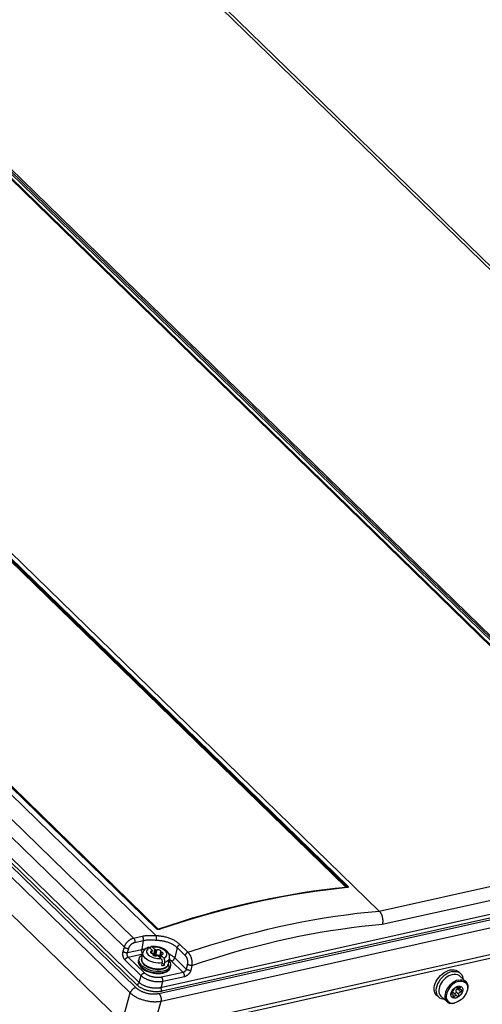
# Model space of a CAD drawing. Extents: x 0 to 594, y 0 to 420.
# Tile 54 of 73: x 537 to 551, y 108 to 138. Entities that reach past the tile are written whole.
import ezdxf

# ---------------------------------------------------------------- set-up
doc = ezdxf.new("R2010")
doc.units = 0
doc.header["$LTSCALE"] = 32.67
doc.layers.get('0').update_dxf_attribs({"linetype": 'CONTINUOUS'})
doc.layers.add('DATUM_AXIS', color=7, linetype='CONTINUOUS')

msp = doc.modelspace()

# ---------------------------------------------------------------- linework, layer by layer
at = {"color": 9, "linetype": 'CONTINUOUS'}
for p, q in [((566.686, 115.662), (527.554, 153.755)), ((540.444, 109.818), (501.312, 147.911)), ((540.158, 109.54), (501.023, 147.637)), ((556.976, 113.487), (528.28, 141.421)), ((557.043, 113.462), (528.347, 141.397)), ((528.463, 141.422), (557.159, 113.488)), ((528.505, 141.452), (557.201, 113.517)), ((528.547, 141.481), (557.243, 113.546)), ((518.392, 139.24), (547.003, 111.389)), ((518.42, 139.261), (547.034, 111.406)), ((518.447, 139.282), (547.065, 111.423)), ((541.154, 110.107), (512.537, 137.965)), ((541.208, 110.098), (512.597, 137.949)), ((548.035, 110.653), (566.436, 114.751)), ((548.132, 110.246), (566.555, 114.349)), ((534.757, 113.89), (540.513, 108.287)), ((540.542, 108.373), (534.853, 113.911)), ((540.619, 108.446), (534.93, 113.984)), ((541.224, 108.107), (567.531, 113.966)), ((567.354, 113.973), (541.323, 108.176)), ((534.583, 113.725), (540.339, 108.122)), ((541.293, 107.868), (567.6, 113.727)), ((541.566, 110.212), (541.219, 110.096)), ((541.157, 110.105), (541.154, 110.107)), ((541.171, 110.096), (541.167, 110.098)), ((540.444, 109.818), (540.704, 109.876)), ((540.483, 109.685), (540.743, 109.743)), ((540.743, 109.743), (540.694, 109.465)), ((541.878, 109.619), (542.125, 109.378)), ((540.122, 109.409), (540.158, 109.54)), ((540.257, 109.368), (540.293, 109.499)), ((540.257, 109.368), (540.694, 109.465)), ((540.276, 109.231), (540.726, 109.331)), ((541.79, 109.523), (541.715, 109.206)), ((541.79, 109.523), (542.037, 109.283)), ((540.68, 108.653), (540.18, 109.14)), ((540.777, 108.744), (540.276, 109.231)), ((541.617, 109.108), (541.977, 108.758)), ((541.715, 109.206), (542.073, 108.858)), ((542.107, 109.011), (542.073, 108.858)), ((541.977, 108.758), (541.311, 108.609)), ((542.243, 108.974), (542.209, 108.821)), ((540.619, 108.446), (540.68, 108.653)), ((541.292, 108.283), (541.349, 108.475)), ((542.015, 108.623), (541.349, 108.475)), ((540.086, 107.219), (540.339, 108.122)), ((541.043, 106.978), (541.293, 107.868))]:
    msp.add_line(p, q, dxfattribs=at)
at = {"color": 7, "linetype": 'CONTINUOUS'}
for p, q in [((566.846, 115.628), (527.713, 153.722)), ((501.942, 148.052), (541.143, 109.891)), ((511.35, 146.364), (548.035, 110.653)), ((557.005, 113.481), (528.309, 141.415)), ((541.18, 110.104), (512.565, 137.959)), ((567.546, 112.88), (541.043, 106.978)), ((540.086, 107.219), (534.568, 112.591)), ((547.036, 111.385), (547.032, 111.384)), ((547.037, 111.385), (547.036, 111.385)), ((542.421, 110.47), (541.242, 110.095)), ((541.182, 110.102), (541.18, 110.104)), ((541.226, 110.092), (541.215, 110.092))]:
    msp.add_line(p, q, dxfattribs=at)
at = {"color": 9, "linetype": 'CONTINUOUS'}
for points in [[(567.541, 114.256), (567.54, 114.247), (567.538, 114.237), (567.536, 114.226), (567.532, 114.216), (567.528, 114.206), (567.522, 114.197), (567.517, 114.187), (567.51, 114.178), (567.502, 114.169), (567.494, 114.16), (567.485, 114.152), (567.475, 114.144), (567.465, 114.136), (567.453, 114.129), (567.441, 114.122), (567.429, 114.115), (567.416, 114.109), (567.402, 114.103), (567.387, 114.098), (567.372, 114.093), (567.357, 114.089), (567.341, 114.084), (541.275, 108.28)], [(547.065, 111.423), (547.063, 111.423), (547.06, 111.423), (547.058, 111.422), (547.055, 111.421), (547.053, 111.42), (547.05, 111.419), (547.048, 111.417), (547.045, 111.416), (547.043, 111.414), (547.041, 111.412), (547.038, 111.41), (547.036, 111.408)], [(547.065, 111.423), (547.068, 111.421), (547.07, 111.418), (547.072, 111.416), (547.074, 111.413), (547.075, 111.411), (547.076, 111.408), (547.077, 111.405), (547.077, 111.403), (547.078, 111.401), (547.077, 111.398), (547.077, 111.396), (547.076, 111.394), (547.075, 111.392), (547.074, 111.39), (547.072, 111.388), (547.071, 111.386), (547.068, 111.385), (547.066, 111.384), (547.063, 111.382), (547.06, 111.381), (547.057, 111.38), (547.054, 111.379), (547.05, 111.379), (547.046, 111.378)], [(547.046, 111.378), (546.715, 111.344), (546.383, 111.304), (546.049, 111.258), (545.714, 111.208), (545.377, 111.153), (545.039, 111.092), (544.7, 111.026), (544.36, 110.955), (544.018, 110.879), (543.676, 110.798), (543.333, 110.712), (542.988, 110.621), (542.643, 110.524), (542.298, 110.423), (541.952, 110.317), (541.605, 110.205), (541.258, 110.089)], [(547.001, 111.384), (546.67, 111.349), (546.338, 111.309), (546.005, 111.264), (545.67, 111.214), (545.334, 111.158), (544.996, 111.098), (544.657, 111.032), (544.318, 110.961), (543.977, 110.885), (543.635, 110.804), (543.292, 110.718), (542.948, 110.627), (542.603, 110.531), (542.258, 110.43), (541.912, 110.323), (541.566, 110.212)], [(547.003, 111.389), (547.004, 111.388), (547.004, 111.388), (547.004, 111.387), (547.004, 111.387), (547.004, 111.386), (547.004, 111.386), (547.004, 111.386), (547.004, 111.385), (547.004, 111.385), (547.003, 111.385), (547.003, 111.384), (547.002, 111.384), (547.001, 111.384), (547.001, 111.384)], [(547.001, 111.384), (547.002, 111.382), (547.004, 111.381), (547.004, 111.381)], [(547.003, 111.389), (547.005, 111.389), (547.008, 111.39), (547.01, 111.39), (547.013, 111.391)], [(547.013, 111.391), (547.015, 111.392), (547.018, 111.394), (547.02, 111.395), (547.023, 111.396), (547.025, 111.398)], [(547.025, 111.398), (547.028, 111.4), (547.03, 111.402), (547.032, 111.404), (547.036, 111.408)], [(547.046, 111.378), (547.045, 111.38), (547.043, 111.381), (547.041, 111.382), (547.039, 111.383), (547.037, 111.384), (547.036, 111.384), (547.034, 111.384), (547.032, 111.384), (547.032, 111.384)], [(547.034, 111.406), (547.036, 111.405), (547.037, 111.403), (547.038, 111.401), (547.039, 111.4), (547.04, 111.398), (547.041, 111.396), (547.041, 111.395), (547.041, 111.393), (547.041, 111.392), (547.041, 111.39), (547.04, 111.389), (547.039, 111.388), (547.038, 111.387), (547.037, 111.386), (547.036, 111.385)], [(542.125, 109.378), (542.479, 109.496), (542.833, 109.608), (543.187, 109.715), (543.54, 109.817), (543.892, 109.914), (544.243, 110.005), (544.594, 110.091), (544.944, 110.172), (545.292, 110.247), (545.64, 110.317), (545.986, 110.381), (546.331, 110.44), (546.675, 110.494), (547.017, 110.542), (547.358, 110.584), (547.697, 110.621), (548.035, 110.653)], [(542.243, 108.974), (542.577, 109.086), (542.91, 109.192), (543.243, 109.294), (543.575, 109.392), (543.907, 109.484), (544.238, 109.572), (544.568, 109.654), (544.897, 109.733), (545.226, 109.806), (545.553, 109.874), (545.88, 109.938), (546.206, 109.996), (546.53, 110.05), (546.853, 110.099), (547.175, 110.143), (547.495, 110.182), (547.815, 110.217), (548.132, 110.246)], [(540.704, 109.876), (540.729, 109.881), (540.754, 109.886), (540.78, 109.89), (540.806, 109.893), (540.832, 109.896), (540.859, 109.898), (540.886, 109.9), (540.914, 109.901), (540.942, 109.902), (540.97, 109.902), (540.999, 109.902), (541.027, 109.901), (541.056, 109.899), (541.085, 109.897), (541.114, 109.894), (541.143, 109.891)], [(541.154, 110.107), (541.157, 110.108), (541.159, 110.109), (541.162, 110.109), (541.164, 110.109), (541.166, 110.109), (541.169, 110.109), (541.171, 110.109), (541.173, 110.108), (541.175, 110.107), (541.177, 110.106), (541.178, 110.105), (541.18, 110.104), (541.18, 110.104)], [(541.167, 110.098), (541.163, 110.1), (541.16, 110.102), (541.157, 110.105)], [(541.211, 110.084), (541.206, 110.085), (541.201, 110.086), (541.197, 110.086), (541.192, 110.088), (541.187, 110.089), (541.183, 110.09), (541.179, 110.092), (541.175, 110.094), (541.171, 110.096)], [(541.208, 110.098), (541.205, 110.097), (541.203, 110.097), (541.2, 110.096), (541.198, 110.096), (541.196, 110.096), (541.193, 110.096)], [(541.219, 110.096), (541.219, 110.096), (541.218, 110.096), (541.217, 110.096), (541.216, 110.096), (541.215, 110.096), (541.214, 110.096), (541.213, 110.096), (541.212, 110.096), (541.211, 110.096), (541.21, 110.097), (541.209, 110.097), (541.209, 110.097), (541.208, 110.098), (541.208, 110.098)], [(541.221, 110.084), (541.216, 110.084), (541.211, 110.084)], [(541.219, 110.096), (541.221, 110.095), (541.223, 110.093), (541.224, 110.092), (541.225, 110.092)], [(541.23, 110.084), (541.226, 110.084), (541.221, 110.084)], [(541.258, 110.089), (541.253, 110.088), (541.249, 110.087), (541.245, 110.086), (541.24, 110.085), (541.235, 110.084), (541.23, 110.084)], [(541.258, 110.089), (541.256, 110.091), (541.254, 110.092), (541.253, 110.093), (541.251, 110.094), (541.249, 110.095), (541.248, 110.095), (541.246, 110.095), (541.245, 110.096), (541.243, 110.095), (541.242, 110.095)], [(540.158, 109.54), (540.162, 109.552), (540.167, 109.564), (540.171, 109.577), (540.177, 109.589), (540.182, 109.601), (540.189, 109.613), (540.195, 109.625), (540.202, 109.636), (540.21, 109.648), (540.218, 109.659), (540.226, 109.67), (540.235, 109.681), (540.244, 109.692), (540.254, 109.703), (540.264, 109.713), (540.274, 109.722), (540.284, 109.732), (540.295, 109.741), (540.306, 109.75), (540.317, 109.758), (540.328, 109.766), (540.339, 109.773), (540.351, 109.78), (540.362, 109.787), (540.374, 109.793), (540.386, 109.798), (540.398, 109.803), (540.409, 109.808), (540.421, 109.812), (540.433, 109.815), (540.444, 109.818)], [(540.293, 109.499), (540.296, 109.508), (540.299, 109.517), (540.303, 109.526), (540.307, 109.535), (540.311, 109.544), (540.316, 109.553), (540.321, 109.561), (540.326, 109.57), (540.332, 109.578), (540.338, 109.587), (540.345, 109.595), (540.352, 109.603), (540.359, 109.61), (540.366, 109.618), (540.373, 109.625), (540.381, 109.632), (540.389, 109.638), (540.397, 109.645), (540.405, 109.65), (540.414, 109.656), (540.422, 109.661), (540.431, 109.666), (540.44, 109.67), (540.448, 109.674), (540.457, 109.677), (540.466, 109.68), (540.474, 109.683), (540.483, 109.685)], [(540.444, 109.818), (540.448, 109.815), (540.451, 109.811), (540.454, 109.807), (540.457, 109.803), (540.46, 109.798), (540.463, 109.793), (540.466, 109.788), (540.468, 109.783), (540.471, 109.778), (540.473, 109.772), (540.475, 109.767), (540.477, 109.761), (540.478, 109.755), (540.48, 109.749), (540.481, 109.743), (540.482, 109.737), (540.483, 109.731), (540.484, 109.725), (540.484, 109.719), (540.485, 109.713), (540.485, 109.707), (540.485, 109.701), (540.484, 109.696), (540.484, 109.69), (540.483, 109.685)], [(540.704, 109.876), (540.708, 109.872), (540.711, 109.869), (540.714, 109.865), (540.717, 109.86), (540.72, 109.856), (540.723, 109.851), (540.725, 109.846), (540.728, 109.841), (540.73, 109.836), (540.733, 109.83), (540.735, 109.824), (540.737, 109.819), (540.738, 109.813), (540.74, 109.807), (540.741, 109.801), (540.742, 109.795), (540.743, 109.789), (540.744, 109.783), (540.744, 109.777), (540.745, 109.771), (540.745, 109.765), (540.744, 109.759), (540.744, 109.754), (540.743, 109.748), (540.743, 109.743)], [(540.743, 109.743), (540.766, 109.748), (540.79, 109.752), (540.815, 109.756), (540.84, 109.759), (540.866, 109.762), (540.892, 109.764), (540.918, 109.765), (540.945, 109.766), (540.972, 109.766), (540.999, 109.766), (541.026, 109.765), (541.054, 109.763), (541.082, 109.761), (541.11, 109.758), (541.138, 109.755)], [(541.138, 109.755), (541.165, 109.754), (541.193, 109.753), (541.221, 109.751), (541.248, 109.748), (541.276, 109.745), (541.303, 109.741), (541.33, 109.737), (541.356, 109.732), (541.383, 109.726), (541.409, 109.72), (541.435, 109.713), (541.46, 109.706), (541.485, 109.698), (541.51, 109.689), (541.534, 109.68), (541.557, 109.671), (541.58, 109.661), (541.603, 109.65), (541.624, 109.64), (541.646, 109.628), (541.666, 109.616), (541.686, 109.604), (541.705, 109.592), (541.724, 109.579), (541.741, 109.565), (541.758, 109.552), (541.774, 109.538), (541.79, 109.523)], [(541.878, 109.619), (541.861, 109.635), (541.843, 109.65), (541.824, 109.666), (541.804, 109.681), (541.783, 109.696), (541.762, 109.71), (541.739, 109.724), (541.716, 109.737), (541.693, 109.75), (541.668, 109.762), (541.643, 109.774), (541.617, 109.786), (541.591, 109.797), (541.564, 109.807), (541.536, 109.817), (541.508, 109.826), (541.48, 109.834), (541.451, 109.842), (541.422, 109.85), (541.393, 109.856), (541.366, 109.862), (541.342, 109.866), (541.321, 109.87), (541.302, 109.872), (541.286, 109.875), (541.271, 109.877), (541.257, 109.878), (541.245, 109.88), (541.233, 109.881), (541.222, 109.882), (541.21, 109.883), (541.198, 109.884), (541.186, 109.884), (541.174, 109.885), (541.161, 109.886), (541.148, 109.886)], [(541.878, 109.619), (541.873, 109.617), (541.868, 109.614), (541.862, 109.612), (541.857, 109.609), (541.852, 109.606), (541.847, 109.603), (541.842, 109.599), (541.838, 109.596), (541.833, 109.592), (541.828, 109.588), (541.824, 109.583), (541.82, 109.579), (541.816, 109.574), (541.812, 109.569), (541.809, 109.564), (541.805, 109.559), (541.802, 109.554), (541.799, 109.549), (541.797, 109.544), (541.795, 109.539), (541.793, 109.533), (541.791, 109.528), (541.79, 109.523)], [(540.18, 109.14), (540.175, 109.145), (540.169, 109.151), (540.164, 109.158), (540.159, 109.165), (540.154, 109.172), (540.15, 109.179), (540.145, 109.187), (540.141, 109.196), (540.137, 109.204), (540.133, 109.213), (540.13, 109.222), (540.127, 109.231), (540.124, 109.241), (540.121, 109.251), (540.119, 109.26), (540.117, 109.27), (540.115, 109.281), (540.114, 109.291), (540.113, 109.301), (540.112, 109.311), (540.112, 109.322), (540.112, 109.332), (540.112, 109.342), (540.112, 109.352), (540.113, 109.362), (540.114, 109.372), (540.116, 109.382), (540.117, 109.391), (540.119, 109.4), (540.122, 109.409)], [(540.122, 109.409), (540.125, 109.406), (540.129, 109.403), (540.133, 109.401), (540.137, 109.398), (540.142, 109.395), (540.146, 109.392), (540.151, 109.39), (540.157, 109.387), (540.162, 109.385), (540.167, 109.383), (540.173, 109.38), (540.178, 109.378), (540.184, 109.377), (540.19, 109.375), (540.196, 109.373), (540.202, 109.372), (540.207, 109.371), (540.213, 109.37), (540.219, 109.369), (540.225, 109.368), (540.23, 109.368), (540.236, 109.367), (540.241, 109.367), (540.246, 109.367), (540.252, 109.368), (540.257, 109.368)], [(540.158, 109.54), (540.162, 109.537), (540.166, 109.534), (540.17, 109.531), (540.174, 109.529), (540.178, 109.526), (540.183, 109.523), (540.188, 109.521), (540.193, 109.518), (540.198, 109.516), (540.204, 109.513), (540.209, 109.511), (540.215, 109.509), (540.221, 109.507), (540.227, 109.506), (540.232, 109.504), (540.238, 109.503), (540.244, 109.502), (540.25, 109.501), (540.256, 109.5), (540.261, 109.499), (540.267, 109.499), (540.273, 109.498), (540.278, 109.498), (540.283, 109.498), (540.288, 109.498), (540.293, 109.499)], [(540.276, 109.231), (540.273, 109.234), (540.27, 109.238), (540.267, 109.242), (540.264, 109.246), (540.262, 109.251), (540.259, 109.255), (540.257, 109.26), (540.255, 109.266), (540.253, 109.271), (540.252, 109.277), (540.25, 109.283), (540.249, 109.288), (540.248, 109.294), (540.248, 109.301), (540.247, 109.307), (540.247, 109.313), (540.247, 109.319), (540.247, 109.326), (540.248, 109.332), (540.249, 109.338), (540.25, 109.344), (540.251, 109.351), (540.253, 109.356), (540.254, 109.362), (540.257, 109.368)], [(540.706, 109.373), (540.704, 109.378), (540.702, 109.384), (540.7, 109.39), (540.698, 109.396), (540.697, 109.401), (540.696, 109.407), (540.694, 109.413), (540.694, 109.42), (540.693, 109.426), (540.692, 109.432), (540.692, 109.437), (540.692, 109.443), (540.692, 109.449), (540.693, 109.455), (540.693, 109.46), (540.694, 109.465)], [(540.694, 109.465), (540.717, 109.47), (540.741, 109.474), (540.765, 109.478), (540.79, 109.481), (540.81, 109.483)], [(540.717, 109.352), (540.714, 109.357), (540.711, 109.362), (540.709, 109.367), (540.706, 109.373)], [(540.727, 109.338), (540.726, 109.34), (540.723, 109.344), (540.72, 109.348), (540.717, 109.352)], [(541.53, 109.338), (541.546, 109.329), (541.568, 109.317), (541.589, 109.304), (541.609, 109.291), (541.629, 109.277), (541.648, 109.263), (541.666, 109.249), (541.683, 109.235), (541.7, 109.221), (541.715, 109.206)], [(542.125, 109.378), (542.12, 109.376), (542.115, 109.374), (542.11, 109.371), (542.104, 109.369), (542.099, 109.366), (542.094, 109.362), (542.09, 109.359), (542.085, 109.355), (542.08, 109.351), (542.076, 109.347), (542.071, 109.343), (542.067, 109.338), (542.063, 109.334), (542.059, 109.329), (542.056, 109.324), (542.052, 109.319), (542.049, 109.314), (542.047, 109.309), (542.044, 109.303), (542.042, 109.298), (542.04, 109.293), (542.038, 109.288), (542.037, 109.283)], [(542.125, 109.378), (542.133, 109.37), (542.14, 109.362), (542.147, 109.353), (542.155, 109.344), (542.162, 109.334), (542.169, 109.324), (542.175, 109.313), (542.182, 109.302), (542.188, 109.291), (542.194, 109.279), (542.2, 109.267), (542.205, 109.255), (542.21, 109.242), (542.215, 109.229), (542.22, 109.216), (542.224, 109.202), (542.228, 109.189), (542.232, 109.175), (542.235, 109.161), (542.238, 109.148), (542.241, 109.134), (542.243, 109.12), (542.245, 109.106), (542.246, 109.092), (542.248, 109.078), (542.248, 109.064), (542.249, 109.051), (542.249, 109.038), (542.248, 109.024), (542.248, 109.012), (542.246, 108.999), (542.245, 108.987), (542.243, 108.974)], [(540.18, 109.14), (540.182, 109.145), (540.184, 109.15), (540.186, 109.155), (540.189, 109.16), (540.191, 109.165), (540.195, 109.17), (540.198, 109.175), (540.201, 109.18), (540.205, 109.185), (540.209, 109.189), (540.213, 109.194), (540.218, 109.198), (540.222, 109.202), (540.227, 109.206), (540.231, 109.209), (540.236, 109.213), (540.241, 109.216), (540.246, 109.219), (540.251, 109.222), (540.256, 109.224), (540.261, 109.226), (540.266, 109.228), (540.271, 109.23), (540.276, 109.231)], [(541.549, 109.165), (541.557, 109.159), (541.573, 109.146), (541.588, 109.134), (541.603, 109.121), (541.617, 109.108)], [(541.617, 109.108), (541.622, 109.109), (541.627, 109.111), (541.632, 109.112), (541.637, 109.115), (541.643, 109.117), (541.648, 109.12), (541.653, 109.123), (541.658, 109.126), (541.663, 109.13), (541.667, 109.133), (541.672, 109.137), (541.677, 109.141), (541.681, 109.146), (541.685, 109.15), (541.689, 109.155), (541.693, 109.16), (541.696, 109.165), (541.7, 109.17), (541.703, 109.175), (541.705, 109.18), (541.708, 109.185), (541.71, 109.19), (541.712, 109.196), (541.714, 109.201), (541.715, 109.206)], [(542.037, 109.283), (542.042, 109.277), (542.048, 109.271), (542.053, 109.264), (542.058, 109.257), (542.063, 109.25), (542.068, 109.242), (542.073, 109.234), (542.077, 109.226), (542.081, 109.217), (542.085, 109.209), (542.089, 109.199), (542.093, 109.19), (542.096, 109.18), (542.099, 109.171), (542.102, 109.161), (542.104, 109.15), (542.106, 109.14), (542.108, 109.13), (542.11, 109.12), (542.111, 109.109), (542.112, 109.099), (542.113, 109.089), (542.113, 109.078), (542.113, 109.068), (542.113, 109.058), (542.112, 109.048), (542.111, 109.039), (542.11, 109.029), (542.109, 109.02), (542.107, 109.011)], [(542.243, 108.974), (542.238, 108.974), (542.233, 108.973), (542.228, 108.973), (542.222, 108.972), (542.216, 108.972), (542.211, 108.972), (542.205, 108.973), (542.199, 108.973), (542.193, 108.974), (542.187, 108.975), (542.181, 108.976), (542.175, 108.977), (542.169, 108.979), (542.164, 108.98), (542.158, 108.982), (542.152, 108.984), (542.147, 108.986), (542.142, 108.988), (542.137, 108.991), (542.132, 108.993), (542.127, 108.996), (542.122, 108.999), (542.118, 109.002), (542.114, 109.005), (542.11, 109.008), (542.107, 109.011)], [(540.68, 108.653), (540.682, 108.658), (540.684, 108.663), (540.686, 108.668), (540.689, 108.673), (540.692, 108.678), (540.695, 108.683), (540.698, 108.688), (540.702, 108.693), (540.705, 108.698), (540.709, 108.702), (540.713, 108.707), (540.718, 108.711), (540.722, 108.715), (540.727, 108.719), (540.732, 108.722), (540.736, 108.726), (540.741, 108.729), (540.746, 108.732), (540.751, 108.735), (540.756, 108.737), (540.762, 108.739), (540.767, 108.741), (540.772, 108.743), (540.777, 108.744)], [(541.311, 108.609), (541.296, 108.606), (541.282, 108.604), (541.267, 108.602), (541.251, 108.6), (541.236, 108.599), (541.22, 108.598), (541.204, 108.597), (541.187, 108.597), (541.171, 108.598), (541.154, 108.598), (541.137, 108.6), (541.121, 108.601), (541.104, 108.603), (541.087, 108.606), (541.07, 108.608), (541.053, 108.612), (541.037, 108.615), (541.02, 108.619), (541.004, 108.624), (540.988, 108.628), (540.972, 108.633), (540.956, 108.639), (540.94, 108.645), (540.925, 108.651), (540.91, 108.657), (540.896, 108.664), (540.882, 108.671), (540.868, 108.678), (540.855, 108.685), (540.842, 108.693), (540.83, 108.701), (540.818, 108.709), (540.807, 108.718), (540.796, 108.726), (540.786, 108.735), (540.777, 108.744)], [(542.073, 108.858), (542.072, 108.852), (542.07, 108.847), (542.068, 108.842), (542.066, 108.836), (542.064, 108.831), (542.061, 108.826), (542.058, 108.821), (542.055, 108.816), (542.052, 108.811), (542.048, 108.806), (542.044, 108.801), (542.04, 108.796), (542.036, 108.792), (542.031, 108.788), (542.027, 108.784), (542.022, 108.78), (542.017, 108.776), (542.012, 108.773), (542.007, 108.77), (542.002, 108.767), (541.997, 108.765), (541.992, 108.762), (541.987, 108.76), (541.982, 108.759), (541.977, 108.758)], [(542.015, 108.623), (542.015, 108.628), (542.016, 108.634), (542.017, 108.639), (542.017, 108.645), (542.017, 108.65), (542.017, 108.656), (542.016, 108.662), (542.016, 108.668), (542.015, 108.673), (542.014, 108.679), (542.013, 108.685), (542.011, 108.691), (542.01, 108.697), (542.008, 108.702), (542.006, 108.708), (542.004, 108.713), (542.002, 108.719), (542, 108.724), (541.997, 108.729), (541.995, 108.734), (541.992, 108.738), (541.989, 108.743), (541.986, 108.747), (541.983, 108.751), (541.98, 108.754), (541.977, 108.758)], [(542.209, 108.821), (542.207, 108.813), (542.205, 108.804), (542.202, 108.795), (542.198, 108.786), (542.195, 108.778), (542.19, 108.769), (542.186, 108.76), (542.181, 108.752), (542.176, 108.743), (542.17, 108.735), (542.164, 108.727), (542.158, 108.719), (542.151, 108.711), (542.145, 108.703), (542.138, 108.696), (542.13, 108.688), (542.123, 108.682), (542.115, 108.675), (542.107, 108.669), (542.099, 108.663), (542.091, 108.657), (542.083, 108.652), (542.074, 108.647), (542.066, 108.642), (542.057, 108.638), (542.049, 108.634), (542.04, 108.631), (542.032, 108.628), (542.023, 108.625), (542.015, 108.623)], [(542.209, 108.821), (542.204, 108.821), (542.199, 108.82), (542.194, 108.819), (542.188, 108.819), (542.183, 108.819), (542.177, 108.819), (542.171, 108.82), (542.165, 108.82), (542.159, 108.821), (542.153, 108.822), (542.147, 108.823), (542.141, 108.824), (542.136, 108.826), (542.13, 108.827), (542.124, 108.829), (542.119, 108.831), (542.113, 108.833), (542.108, 108.835), (542.103, 108.838), (542.098, 108.84), (542.093, 108.843), (542.088, 108.846), (542.084, 108.849), (542.08, 108.851), (542.076, 108.854), (542.073, 108.858)], [(540.619, 108.446), (540.618, 108.442), (540.616, 108.437), (540.614, 108.433), (540.612, 108.429), (540.61, 108.425), (540.607, 108.42), (540.604, 108.416), (540.601, 108.412), (540.598, 108.409), (540.595, 108.405), (540.591, 108.401), (540.588, 108.398), (540.584, 108.394), (540.58, 108.391), (540.576, 108.388), (540.572, 108.386), (540.568, 108.383), (540.563, 108.381), (540.559, 108.379), (540.555, 108.377), (540.551, 108.375), (540.546, 108.374), (540.542, 108.373)], [(541.275, 108.28), (541.258, 108.276), (541.24, 108.273), (541.221, 108.271), (541.203, 108.269), (541.184, 108.267), (541.164, 108.266), (541.145, 108.266), (541.125, 108.266), (541.105, 108.266), (541.085, 108.267), (541.065, 108.268), (541.045, 108.27), (541.025, 108.272), (541.005, 108.275), (540.985, 108.278), (540.965, 108.282), (540.945, 108.286), (540.925, 108.291), (540.906, 108.296), (540.886, 108.301), (540.867, 108.307), (540.849, 108.313), (540.83, 108.32), (540.812, 108.327), (540.794, 108.334), (540.777, 108.342), (540.76, 108.35), (540.743, 108.358), (540.727, 108.367), (540.712, 108.376), (540.697, 108.385), (540.682, 108.395), (540.669, 108.405), (540.655, 108.415), (540.643, 108.425), (540.631, 108.435), (540.619, 108.446)], [(541.349, 108.475), (541.332, 108.472), (541.315, 108.469), (541.297, 108.467), (541.279, 108.465), (541.26, 108.464), (541.242, 108.463), (541.223, 108.463), (541.203, 108.463), (541.184, 108.463), (541.164, 108.464), (541.145, 108.466), (541.125, 108.468), (541.105, 108.47), (541.085, 108.473), (541.065, 108.476), (541.045, 108.48), (541.025, 108.484), (541.006, 108.489), (540.986, 108.494), (540.967, 108.499), (540.947, 108.505), (540.928, 108.511), (540.91, 108.518), (540.891, 108.525), (540.873, 108.532), (540.855, 108.54), (540.838, 108.548), (540.821, 108.556), (540.804, 108.564), (540.788, 108.573), (540.773, 108.582), (540.758, 108.592), (540.743, 108.601), (540.73, 108.611), (540.716, 108.621), (540.704, 108.632), (540.692, 108.642), (540.68, 108.653)], [(541.349, 108.475), (541.35, 108.48), (541.35, 108.485), (541.351, 108.491), (541.351, 108.496), (541.351, 108.502), (541.351, 108.508), (541.35, 108.513), (541.35, 108.519), (541.349, 108.525), (541.348, 108.531), (541.347, 108.537), (541.346, 108.543), (541.344, 108.548), (541.342, 108.554), (541.34, 108.56), (541.338, 108.565), (541.336, 108.57), (541.334, 108.576), (541.331, 108.581), (541.329, 108.585), (541.326, 108.59), (541.323, 108.594), (541.32, 108.599), (541.317, 108.602), (541.314, 108.606), (541.311, 108.609)], [(540.513, 108.287), (540.505, 108.285), (540.497, 108.282), (540.49, 108.28), (540.482, 108.277), (540.474, 108.273), (540.466, 108.269), (540.458, 108.265), (540.451, 108.261), (540.443, 108.256), (540.435, 108.251), (540.428, 108.245), (540.421, 108.239), (540.414, 108.233), (540.407, 108.227), (540.4, 108.22), (540.394, 108.214), (540.388, 108.207), (540.382, 108.2), (540.376, 108.192), (540.371, 108.185), (540.365, 108.177), (540.361, 108.169), (540.356, 108.162), (540.352, 108.154), (540.348, 108.146), (540.345, 108.138), (540.342, 108.13), (540.339, 108.122)], [(540.339, 108.122), (540.354, 108.109), (540.369, 108.095), (540.386, 108.082), (540.403, 108.069), (540.42, 108.056), (540.438, 108.044), (540.457, 108.032), (540.477, 108.02), (540.497, 108.008), (540.518, 107.997), (540.539, 107.986), (540.561, 107.975), (540.583, 107.965), (540.606, 107.955), (540.629, 107.945), (540.653, 107.936), (540.677, 107.927), (540.701, 107.919), (540.726, 107.911), (540.751, 107.904), (540.776, 107.897), (540.801, 107.89), (540.827, 107.884), (540.852, 107.879), (540.878, 107.874), (540.903, 107.869), (540.929, 107.865), (540.955, 107.862), (540.98, 107.859), (541.006, 107.856), (541.031, 107.854), (541.057, 107.853), (541.082, 107.852), (541.107, 107.852), (541.131, 107.852), (541.155, 107.853), (541.179, 107.854), (541.203, 107.856), (541.226, 107.858), (541.249, 107.861), (541.271, 107.864), (541.293, 107.868)], [(540.513, 108.287), (540.525, 108.276), (540.537, 108.265), (540.55, 108.254), (540.564, 108.244), (540.578, 108.234), (540.593, 108.224), (540.608, 108.214), (540.624, 108.205), (540.641, 108.196), (540.657, 108.187), (540.675, 108.178), (540.693, 108.17), (540.711, 108.162), (540.729, 108.155), (540.748, 108.148), (540.768, 108.141), (540.787, 108.135), (540.807, 108.129), (540.827, 108.123), (540.847, 108.118), (540.868, 108.113), (540.888, 108.109), (540.909, 108.105), (540.929, 108.102), (540.95, 108.099), (540.971, 108.096), (540.991, 108.094), (541.012, 108.093), (541.032, 108.092), (541.053, 108.091), (541.073, 108.091), (541.093, 108.092), (541.112, 108.092), (541.132, 108.094), (541.151, 108.096), (541.17, 108.098), (541.188, 108.101), (541.206, 108.104), (541.224, 108.107)], [(541.323, 108.176), (541.304, 108.172), (541.285, 108.169), (541.265, 108.166), (541.245, 108.163), (541.224, 108.161), (541.204, 108.16), (541.183, 108.159), (541.161, 108.158), (541.14, 108.158), (541.118, 108.159), (541.096, 108.16), (541.074, 108.161), (541.052, 108.163), (541.03, 108.166), (541.008, 108.169), (540.986, 108.172), (540.964, 108.176), (540.942, 108.18), (540.92, 108.185), (540.898, 108.19), (540.877, 108.196), (540.855, 108.202), (540.834, 108.209), (540.813, 108.216), (540.793, 108.223), (540.773, 108.231), (540.753, 108.239), (540.733, 108.248), (540.715, 108.256), (540.696, 108.266), (540.678, 108.275), (540.661, 108.285), (540.644, 108.295), (540.627, 108.305), (540.611, 108.316), (540.596, 108.327), (540.582, 108.338), (540.568, 108.35), (540.555, 108.361), (540.542, 108.373)], [(541.224, 108.107), (541.229, 108.102), (541.234, 108.096), (541.239, 108.09), (541.244, 108.084), (541.248, 108.077), (541.253, 108.07), (541.257, 108.063), (541.261, 108.055), (541.265, 108.047), (541.269, 108.039), (541.273, 108.03), (541.276, 108.022), (541.279, 108.013), (541.282, 108.004), (541.285, 107.995), (541.287, 107.985), (541.289, 107.976), (541.291, 107.967), (541.293, 107.957), (541.294, 107.948), (541.295, 107.939), (541.296, 107.929), (541.296, 107.92), (541.296, 107.911), (541.296, 107.902), (541.296, 107.893), (541.295, 107.885), (541.294, 107.876), (541.293, 107.868)], [(541.292, 108.283), (541.292, 108.279), (541.291, 108.274), (541.291, 108.27), (541.291, 108.265), (541.291, 108.26), (541.291, 108.255), (541.291, 108.25), (541.292, 108.245), (541.293, 108.24), (541.294, 108.235), (541.295, 108.23), (541.296, 108.225), (541.298, 108.22), (541.299, 108.215), (541.301, 108.21), (541.303, 108.206), (541.305, 108.201), (541.307, 108.197), (541.31, 108.193), (541.312, 108.189), (541.315, 108.185), (541.317, 108.182), (541.32, 108.179), (541.323, 108.176)]]:
    msp.add_lwpolyline(points, dxfattribs=at)
at = {"color": 7, "linetype": 'CONTINUOUS'}
for points in [[(547.032, 111.384), (545.9, 111.245), (544.753, 111.046), (543.592, 110.787), (542.421, 110.47)], [(548.035, 110.653), (548.043, 110.645), (548.05, 110.637), (548.057, 110.628), (548.064, 110.619), (548.071, 110.609), (548.078, 110.598), (548.084, 110.588), (548.09, 110.577), (548.096, 110.565), (548.102, 110.553), (548.107, 110.541), (548.112, 110.529), (548.116, 110.516), (548.121, 110.503), (548.125, 110.489), (548.128, 110.476), (548.132, 110.462), (548.135, 110.448), (548.137, 110.435), (548.139, 110.421), (548.141, 110.407), (548.142, 110.392), (548.143, 110.378), (548.144, 110.364), (548.144, 110.351), (548.144, 110.337), (548.144, 110.323), (548.143, 110.31), (548.141, 110.296), (548.14, 110.283), (548.138, 110.271), (548.135, 110.258), (548.132, 110.246)], [(541.195, 110.096), (541.187, 110.099), (541.182, 110.102)], [(541.215, 110.092), (541.204, 110.093), (541.195, 110.096)], [(541.242, 110.095), (541.236, 110.093), (541.226, 110.092)], [(541.145, 109.888), (541.146, 109.882), (541.146, 109.878), (541.146, 109.874), (541.146, 109.869), (541.146, 109.864), (541.146, 109.859), (541.146, 109.854), (541.145, 109.849), (541.145, 109.843), (541.145, 109.837), (541.145, 109.831), (541.144, 109.825), (541.144, 109.819), (541.143, 109.813), (541.143, 109.807), (541.142, 109.801), (541.142, 109.795), (541.141, 109.789), (541.141, 109.783), (541.14, 109.777), (541.14, 109.772), (541.139, 109.766), (541.138, 109.76), (541.138, 109.755)]]:
    msp.add_lwpolyline(points, dxfattribs=at)
at = {"layer": 'DATUM_AXIS', "color": 7, "linetype": 'CONTINUOUS'}
for p, q in [((567.338, 112.721), (541.047, 106.866)), ((540.695, 109.18), (540.732, 109.362)), ((540.947, 109.52), (541.021, 109.448)), ((540.962, 109.526), (540.957, 109.509)), ((541.006, 109.343), (541.023, 109.425)), ((541.07, 109.3), (541.009, 109.359)), ((541.021, 109.444), (541.02, 109.44)), ((541.02, 109.44), (541.022, 109.431)), ((541.021, 109.444), (541.021, 109.448)), ((541.021, 109.448), (541.021, 109.444)), ((541.029, 109.538), (541.104, 109.466)), ((541.034, 109.321), (541.034, 109.321)), ((541.07, 109.3), (541.104, 109.466)), ((541.169, 109.291), (541.151, 109.289)), ((541.253, 109.237), (541.286, 109.402)), ((541.277, 109.198), (541.297, 109.293)), ((541.3, 109.284), (541.298, 109.292)), ((540.6, 109.113), (540.612, 109.171)), ((540.61, 109.125), (540.612, 109.171)), ((540.622, 109.077), (540.61, 109.125)), ((540.734, 109.039), (540.765, 109.004)), ((540.765, 109.004), (540.808, 108.968)), ((540.781, 109.001), (540.823, 108.966)), ((541.217, 109.258), (541.291, 109.185)), ((541.282, 109.194), (541.299, 109.276)), ((541.299, 109.276), (541.3, 109.279)), ((541.299, 109.276), (541.373, 109.203)), ((541.3, 109.279), (541.3, 109.284)), ((541.313, 108.966), (541.33, 109.049)), ((541.395, 108.984), (541.329, 109.048)), ((541.395, 108.984), (541.412, 109.067)), ((541.518, 109.014), (541.555, 109.196)), ((540.647, 108.947), (540.683, 108.907)), ((540.808, 108.968), (540.859, 108.935)), ((540.823, 108.966), (540.873, 108.934)), ((541.543, 108.888), (541.574, 108.928)), ((541.574, 108.928), (541.592, 108.973)), ((541.58, 108.915), (541.592, 108.973)), ((550.551, 108.725), (550.496, 108.777)), ((550.191, 108.65), (550.137, 108.618)), ((550.71, 108.472), (550.527, 108.645)), ((549.735, 108.231), (549.738, 108.291)), ((549.738, 108.291), (549.75, 108.353)), ((550.259, 108.124), (550.271, 108.159)), ((550.268, 108.12), (550.287, 108.102)), ((550.271, 108.159), (550.289, 108.194)), ((550.282, 108.122), (550.275, 108.113)), ((550.292, 108.129), (550.282, 108.122)), ((550.289, 108.194), (550.312, 108.226)), ((550.302, 108.133), (550.292, 108.129)), ((550.298, 108.092), (550.299, 108.091)), ((550.312, 108.226), (550.339, 108.256)), ((550.339, 108.256), (550.37, 108.283)), ((550.347, 108.117), (550.438, 108.032)), ((550.37, 108.283), (550.402, 108.305)), ((550.402, 108.305), (550.436, 108.321)), ((550.408, 108.287), (550.409, 108.285)), ((550.409, 108.285), (550.408, 108.287)), ((550.436, 108.321), (550.47, 108.332)), ((550.475, 108.295), (550.539, 108.234)), ((550.746, 108.167), (550.732, 108.13)), ((549.865, 107.997), (549.811, 108.049)), ((550.128, 107.854), (549.944, 108.026)), ((550.136, 107.895), (550.162, 107.863)), ((550.323, 107.81), (550.373, 107.817)), ((550.407, 107.824), (550.352, 107.807)), ((550.425, 107.832), (550.373, 107.817)), ((550.457, 107.846), (550.407, 107.824)), ((550.471, 107.853), (550.425, 107.832)), ((550.438, 108.032), (550.441, 108.029)), ((550.441, 108.029), (550.446, 108.025)), ((550.446, 108.025), (550.453, 108.022))]:
    msp.add_line(p, q, dxfattribs=at)
at = {"layer": 'DATUM_AXIS', "color": 9, "linetype": 'CONTINUOUS'}
for p, q in [((540.947, 109.52), (540.91, 109.503)), ((540.992, 109.351), (541.005, 109.415)), ((541.098, 109.29), (541.131, 109.455)), ((541.136, 109.286), (541.169, 109.451)), ((541.274, 109.216), (541.307, 109.382)), ((541.279, 109.197), (541.298, 109.292)), ((540.6, 109.113), (540.6, 109.113)), ((540.695, 109.18), (540.695, 109.18)), ((540.781, 109.002), (540.762, 109.02)), ((540.805, 108.983), (540.781, 109.002)), ((541.459, 109.086), (541.412, 109.067)), ((541.498, 109.11), (541.459, 109.086)), ((540.709, 108.896), (540.679, 108.923)), ((540.836, 108.963), (540.805, 108.983)), ((541.363, 108.881), (541.305, 108.868)), ((550.281, 108.095), (550.267, 108.108)), ((550.5, 108.074), (550.41, 108.159)), ((550.556, 108.157), (550.465, 108.242)), ((550.54, 108.285), (550.51, 108.313)), ((550.357, 108.012), (550.311, 108.055))]:
    msp.add_line(p, q, dxfattribs=at)
at = {"layer": 'DATUM_AXIS', "color": 7, "linetype": 'CONTINUOUS'}
for points in [[(540.612, 109.171), (540.629, 109.216), (540.66, 109.256), (540.705, 109.29), (540.718, 109.296)], [(540.905, 109.534), (540.86, 109.516), (540.819, 109.491), (540.786, 109.463), (540.76, 109.431), (540.743, 109.398), (540.732, 109.362)], [(540.905, 109.534), (540.909, 109.536), (540.921, 109.535), (540.934, 109.53), (540.947, 109.52)], [(540.993, 109.554), (540.991, 109.554), (540.98, 109.549), (540.97, 109.54), (540.962, 109.526)], [(540.964, 109.39), (540.963, 109.383), (540.966, 109.373), (540.974, 109.364), (540.984, 109.355), (540.998, 109.348), (541.013, 109.342)], [(541.005, 109.415), (540.991, 109.412), (540.978, 109.407), (540.97, 109.4), (540.964, 109.392), (540.964, 109.39)], [(541.555, 109.196), (541.559, 109.238), (541.553, 109.281), (541.537, 109.326), (541.51, 109.371), (541.471, 109.414), (541.423, 109.453), (541.369, 109.485), (541.309, 109.512), (541.247, 109.533), (541.182, 109.548), (541.117, 109.556), (541.052, 109.558), (540.993, 109.554)], [(541.029, 109.538), (541.016, 109.548), (541.003, 109.554), (540.993, 109.554)], [(541.005, 109.415), (541.012, 109.416), (541.018, 109.419), (541.021, 109.422), (541.023, 109.425)], [(541.034, 109.321), (541.034, 109.326), (541.032, 109.33), (541.027, 109.335), (541.021, 109.339), (541.013, 109.342)], [(541.023, 109.425), (541.023, 109.426), (541.022, 109.431)], [(541.034, 109.321), (541.034, 109.312), (541.039, 109.302), (541.047, 109.293), (541.058, 109.284), (541.072, 109.277), (541.088, 109.272), (541.105, 109.268), (541.122, 109.267), (541.138, 109.269), (541.151, 109.272)], [(541.098, 109.29), (541.085, 109.296), (541.07, 109.3)], [(541.151, 109.289), (541.129, 109.284), (541.121, 109.283), (541.113, 109.284), (541.105, 109.286), (541.098, 109.29)], [(541.131, 109.455), (541.118, 109.461), (541.104, 109.466)], [(541.131, 109.455), (541.138, 109.452), (541.146, 109.45), (541.155, 109.449), (541.162, 109.449), (541.169, 109.451)], [(541.286, 109.403), (541.286, 109.412), (541.282, 109.421), (541.274, 109.431), (541.262, 109.439), (541.248, 109.446), (541.232, 109.452), (541.215, 109.455), (541.198, 109.456), (541.183, 109.455), (541.169, 109.451)], [(541.223, 109.277), (541.206, 109.284), (541.187, 109.289), (541.169, 109.291)], [(541.286, 109.402), (541.286, 109.398), (541.289, 109.393), (541.293, 109.389), (541.3, 109.385), (541.307, 109.382)], [(541.298, 109.298), (541.297, 109.297), (541.298, 109.292)], [(541.315, 109.309), (541.308, 109.307), (541.303, 109.305), (541.299, 109.301), (541.298, 109.298)], [(541.357, 109.334), (541.357, 109.34), (541.354, 109.35), (541.347, 109.36), (541.336, 109.368), (541.323, 109.376), (541.307, 109.382)], [(541.315, 109.309), (541.33, 109.312), (541.342, 109.316), (541.351, 109.323), (541.356, 109.331), (541.357, 109.334)], [(540.6, 109.113), (540.597, 109.073), (540.603, 109.032), (540.62, 108.989), (540.647, 108.947)], [(540.691, 108.98), (540.65, 109.028), (540.622, 109.077)], [(540.695, 109.18), (540.692, 109.146), (540.698, 109.111), (540.712, 109.075), (540.734, 109.039)], [(540.699, 108.903), (540.744, 108.865), (540.797, 108.83), (540.857, 108.799), (540.923, 108.773), (540.993, 108.752), (541.065, 108.737), (541.138, 108.728), (541.209, 108.726), (541.277, 108.73), (541.341, 108.74), (541.398, 108.757), (541.448, 108.779), (541.488, 108.806), (541.519, 108.838), (541.539, 108.874), (541.548, 108.912), (541.545, 108.953), (541.531, 108.994)], [(540.859, 108.935), (540.916, 108.907), (540.978, 108.884), (541.042, 108.866), (541.108, 108.854), (541.175, 108.849), (541.239, 108.849), (541.301, 108.856), (541.358, 108.869), (541.408, 108.889), (541.45, 108.914), (541.483, 108.944), (541.506, 108.977), (541.518, 109.014)], [(541.189, 109.268), (541.182, 109.271), (541.174, 109.274), (541.166, 109.274), (541.158, 109.274), (541.151, 109.272)], [(541.189, 109.268), (541.202, 109.262), (541.217, 109.258)], [(541.247, 109.258), (541.237, 109.268), (541.223, 109.277)], [(541.253, 109.237), (541.252, 109.247), (541.247, 109.258)], [(541.281, 109.214), (541.266, 109.219), (541.26, 109.223), (541.255, 109.228), (541.253, 109.232), (541.253, 109.237)], [(541.291, 109.185), (541.303, 109.171), (541.314, 109.153), (541.322, 109.133), (541.328, 109.112), (541.331, 109.09), (541.332, 109.068), (541.33, 109.049)], [(541.313, 108.966), (541.356, 108.973), (541.395, 108.984)], [(541.412, 109.067), (541.414, 109.087), (541.414, 109.108), (541.41, 109.13), (541.404, 109.152), (541.396, 109.172), (541.385, 109.189), (541.373, 109.203)], [(541.592, 108.973), (541.594, 109.019), (541.581, 109.067), (541.554, 109.116), (541.542, 109.13)], [(540.683, 108.907), (540.73, 108.866), (540.786, 108.83), (540.849, 108.797), (540.916, 108.77), (540.988, 108.749), (541.061, 108.733), (541.136, 108.723), (541.209, 108.72), (541.28, 108.724), (541.347, 108.734), (541.408, 108.751), (541.462, 108.774), (541.507, 108.803), (541.542, 108.837), (541.566, 108.875), (541.58, 108.915)], [(540.691, 108.98), (540.744, 108.936), (540.809, 108.895), (540.882, 108.86), (540.962, 108.831), (541.046, 108.81), (541.132, 108.797), (541.217, 108.792), (541.299, 108.795), (541.374, 108.807), (541.441, 108.827), (541.498, 108.854), (541.543, 108.888)], [(540.873, 108.934), (540.93, 108.907), (540.993, 108.884), (541.058, 108.868), (541.125, 108.857), (541.192, 108.853), (541.255, 108.856), (541.314, 108.865), (541.317, 108.866)], [(549.75, 108.353), (549.77, 108.417), (549.8, 108.481), (549.837, 108.543), (549.881, 108.603), (549.932, 108.658), (549.987, 108.707), (550.046, 108.75), (550.108, 108.786), (550.17, 108.813), (550.232, 108.832)], [(550.287, 108.78), (550.222, 108.76), (550.156, 108.731), (550.092, 108.693), (550.031, 108.646), (549.974, 108.593), (549.922, 108.533), (549.878, 108.47), (549.842, 108.404), (549.815, 108.336), (549.797, 108.27), (549.79, 108.206), (549.793, 108.145), (549.806, 108.09), (549.83, 108.041), (549.865, 107.997)], [(550.303, 108.691), (550.247, 108.675), (550.191, 108.65)], [(550.232, 108.832), (550.293, 108.841), (550.35, 108.84), (550.403, 108.83), (550.45, 108.81), (550.491, 108.782), (550.496, 108.777)], [(550.287, 108.78), (550.35, 108.789), (550.41, 108.788), (550.465, 108.776), (550.514, 108.754), (550.551, 108.725)], [(550.303, 108.691), (550.356, 108.699), (550.407, 108.698), (550.454, 108.688), (550.495, 108.669), (550.527, 108.645)], [(550.551, 108.725), (550.587, 108.681), (550.61, 108.633), (550.623, 108.578), (550.625, 108.553)], [(550.137, 108.617), (550.084, 108.578), (550.036, 108.532), (549.992, 108.482), (549.955, 108.428), (549.924, 108.372), (549.901, 108.315)], [(550.486, 108.519), (550.43, 108.502), (550.375, 108.477), (550.32, 108.445), (550.268, 108.405), (550.219, 108.36), (550.176, 108.309), (550.138, 108.255), (550.107, 108.199), (550.084, 108.142), (550.07, 108.085), (550.063, 108.031), (550.066, 107.979), (550.077, 107.932), (550.097, 107.891), (550.128, 107.854)], [(550.343, 108.409), (550.295, 108.373), (550.25, 108.33), (550.209, 108.283), (550.174, 108.233), (550.146, 108.181), (550.125, 108.128), (550.111, 108.075), (550.105, 108.024), (550.107, 107.977), (550.118, 107.933), (550.136, 107.895)], [(550.498, 108.478), (550.446, 108.463), (550.394, 108.44), (550.343, 108.409)], [(550.486, 108.519), (550.54, 108.527), (550.591, 108.525), (550.637, 108.515), (550.678, 108.497), (550.71, 108.472)], [(550.498, 108.478), (550.548, 108.485), (550.595, 108.484), (550.638, 108.475), (550.677, 108.457)], [(550.677, 108.457), (550.709, 108.432), (550.735, 108.4), (550.753, 108.362), (550.763, 108.318), (550.766, 108.271), (550.76, 108.22), (550.746, 108.167)], [(550.71, 108.472), (550.741, 108.435), (550.761, 108.394), (550.772, 108.347), (550.774, 108.295), (550.768, 108.241), (550.753, 108.184), (550.738, 108.144)], [(549.811, 108.049), (549.783, 108.081), (549.758, 108.125), (549.742, 108.175), (549.735, 108.231)], [(549.901, 108.315), (549.886, 108.258), (549.88, 108.203), (549.883, 108.152), (549.894, 108.105), (549.914, 108.064), (549.944, 108.026)], [(550.311, 107.97), (550.288, 107.984), (550.27, 108.004), (550.258, 108.029), (550.252, 108.058), (550.252, 108.09), (550.259, 108.124)], [(550.269, 108.124), (550.267, 108.117), (550.267, 108.11), (550.267, 108.104), (550.269, 108.099), (550.271, 108.097)], [(550.293, 108.16), (550.287, 108.154), (550.282, 108.148), (550.277, 108.14), (550.273, 108.132), (550.269, 108.124)], [(550.271, 108.097), (550.272, 108.096), (550.276, 108.095), (550.281, 108.095)], [(550.281, 108.095), (550.284, 108.096), (550.288, 108.096), (550.291, 108.096), (550.294, 108.094), (550.298, 108.092)], [(550.348, 108.242), (550.347, 108.237), (550.345, 108.232), (550.343, 108.227), (550.341, 108.222), (550.338, 108.216), (550.334, 108.209), (550.331, 108.203), (550.326, 108.197), (550.322, 108.191), (550.317, 108.185), (550.312, 108.179), (550.307, 108.174), (550.302, 108.169), (550.297, 108.164), (550.293, 108.16)], [(550.299, 108.091), (550.301, 108.09), (550.303, 108.086), (550.306, 108.082), (550.308, 108.077), (550.309, 108.072), (550.31, 108.066), (550.311, 108.06), (550.311, 108.053), (550.31, 108.046), (550.309, 108.039), (550.308, 108.032)], [(550.347, 108.117), (550.337, 108.125), (550.324, 108.131), (550.312, 108.134), (550.302, 108.133)], [(550.376, 108.278), (550.369, 108.273), (550.363, 108.267), (550.358, 108.261), (550.353, 108.254), (550.35, 108.248), (550.348, 108.242)], [(550.378, 108.103), (550.368, 108.104), (550.358, 108.108), (550.35, 108.114)], [(550.396, 108.288), (550.39, 108.286), (550.383, 108.283), (550.376, 108.278)], [(550.41, 108.159), (550.413, 108.148), (550.412, 108.136), (550.409, 108.126), (550.404, 108.117), (550.396, 108.11), (550.388, 108.106), (550.378, 108.103)], [(550.408, 108.287), (550.405, 108.288), (550.401, 108.289), (550.396, 108.288)], [(550.533, 108.334), (550.56, 108.325), (550.583, 108.311), (550.601, 108.291), (550.613, 108.266), (550.619, 108.237), (550.619, 108.205), (550.612, 108.171), (550.6, 108.136), (550.582, 108.102), (550.559, 108.069), (550.532, 108.039), (550.501, 108.012), (550.468, 107.99), (550.434, 107.974), (550.401, 107.963)], [(550.465, 108.242), (550.448, 108.239), (550.434, 108.233), (550.422, 108.224), (550.414, 108.214), (550.408, 108.203), (550.406, 108.19), (550.406, 108.175), (550.41, 108.159)], [(550.441, 108.282), (550.434, 108.281), (550.427, 108.281), (550.422, 108.281), (550.418, 108.281), (550.414, 108.283), (550.411, 108.284), (550.409, 108.285)], [(550.491, 108.305), (550.486, 108.301), (550.48, 108.298), (550.474, 108.294), (550.467, 108.291), (550.461, 108.289), (550.455, 108.286), (550.448, 108.284), (550.441, 108.282)], [(550.453, 108.022), (550.461, 108.021), (550.468, 108.021), (550.476, 108.023), (550.483, 108.027), (550.49, 108.033), (550.495, 108.04), (550.499, 108.047), (550.501, 108.056), (550.502, 108.066), (550.5, 108.074)], [(550.503, 108.268), (550.502, 108.263), (550.496, 108.255), (550.488, 108.249), (550.477, 108.244), (550.465, 108.242)], [(550.47, 108.332), (550.503, 108.336), (550.533, 108.334)], [(550.732, 108.13), (550.725, 108.114), (550.696, 108.062), (550.661, 108.012), (550.621, 107.965), (550.576, 107.923), (550.527, 107.886), (550.476, 107.855), (550.471, 107.853)], [(550.543, 108.311), (550.543, 108.311), (550.538, 108.314), (550.531, 108.316), (550.524, 108.316), (550.516, 108.315), (550.508, 108.313), (550.499, 108.309), (550.491, 108.305)], [(550.5, 108.074), (550.499, 108.081), (550.498, 108.088), (550.498, 108.095), (550.499, 108.103), (550.501, 108.11), (550.504, 108.116), (550.507, 108.123), (550.511, 108.129), (550.516, 108.135), (550.522, 108.14), (550.528, 108.145), (550.534, 108.149), (550.541, 108.152), (550.548, 108.155), (550.556, 108.157)], [(550.539, 108.234), (550.538, 108.236), (550.535, 108.24), (550.532, 108.244), (550.53, 108.249), (550.529, 108.254), (550.529, 108.259), (550.53, 108.264), (550.531, 108.269), (550.533, 108.274), (550.536, 108.28), (550.54, 108.285)], [(550.568, 108.221), (550.562, 108.222), (550.556, 108.224), (550.551, 108.226), (550.546, 108.229), (550.542, 108.232), (550.539, 108.234)], [(550.54, 108.285), (550.544, 108.291), (550.547, 108.297), (550.547, 108.303), (550.546, 108.307), (550.543, 108.311)], [(550.556, 108.157), (550.564, 108.159), (550.572, 108.163), (550.58, 108.169), (550.585, 108.175), (550.59, 108.182), (550.592, 108.189), (550.592, 108.196), (550.591, 108.203), (550.587, 108.209), (550.584, 108.213)], [(550.584, 108.213), (550.582, 108.215), (550.575, 108.218), (550.568, 108.221)], [(549.865, 107.997), (549.903, 107.969), (549.952, 107.947), (550.006, 107.935), (550.042, 107.934)], [(550.128, 107.854), (550.159, 107.83), (550.201, 107.811), (550.247, 107.801), (550.298, 107.8), (550.352, 107.807)], [(550.162, 107.863), (550.194, 107.838), (550.232, 107.82), (550.276, 107.811), (550.323, 107.81)], [(550.308, 108.032), (550.307, 108.023), (550.307, 108.014), (550.309, 108.006), (550.312, 108), (550.316, 107.995)], [(550.401, 107.963), (550.368, 107.959), (550.338, 107.961), (550.311, 107.97)], [(550.316, 107.995), (550.316, 107.995), (550.322, 107.992), (550.328, 107.99), (550.334, 107.991), (550.34, 107.994), (550.346, 107.998), (550.352, 108.004), (550.357, 108.012)], [(550.357, 108.012), (550.36, 108.017), (550.364, 108.023), (550.369, 108.028), (550.373, 108.032), (550.378, 108.036), (550.383, 108.039), (550.389, 108.042), (550.396, 108.044)], [(550.396, 108.044), (550.404, 108.045), (550.411, 108.045), (550.418, 108.043), (550.424, 108.041), (550.429, 108.038), (550.435, 108.035), (550.438, 108.032)]]:
    msp.add_lwpolyline(points, dxfattribs=at)
at = {"layer": 'DATUM_AXIS', "color": 9, "linetype": 'CONTINUOUS'}
for points in [[(540.798, 109.202), (540.766, 109.239), (540.744, 109.277), (540.732, 109.315), (540.73, 109.351), (540.732, 109.362)], [(540.91, 109.503), (540.88, 109.481), (540.859, 109.456), (540.847, 109.427), (540.845, 109.397), (540.853, 109.366), (540.871, 109.334), (540.897, 109.303), (540.932, 109.274), (540.974, 109.248)], [(541.373, 109.203), (541.411, 109.221), (541.441, 109.242), (541.462, 109.268), (541.473, 109.296), (541.475, 109.326), (541.467, 109.358), (541.45, 109.39), (541.423, 109.42), (541.388, 109.449), (541.347, 109.475), (541.299, 109.498), (541.247, 109.517), (541.192, 109.53), (541.136, 109.538), (541.081, 109.541), (541.029, 109.538)], [(540.598, 109.064), (540.599, 109.107), (540.6, 109.113)], [(540.679, 108.923), (540.653, 108.951), (540.628, 108.984), (540.609, 109.023), (540.598, 109.064)], [(540.693, 109.141), (540.694, 109.173), (540.695, 109.18)], [(540.762, 109.02), (540.744, 109.038), (540.727, 109.059), (540.712, 109.083), (540.7, 109.111), (540.693, 109.141)], [(541.33, 109.049), (541.268, 109.044), (541.203, 109.045), (541.136, 109.052), (541.07, 109.065), (541.005, 109.084), (540.944, 109.107), (540.889, 109.135), (540.84, 109.167), (540.798, 109.202)], [(540.974, 109.248), (541.022, 109.225), (541.074, 109.207), (541.128, 109.193), (541.184, 109.185), (541.239, 109.182), (541.291, 109.185)], [(541.518, 109.014), (541.509, 108.986), (541.488, 108.953), (541.455, 108.924), (541.413, 108.9), (541.363, 108.881)], [(541.555, 109.196), (541.547, 109.171), (541.528, 109.139), (541.498, 109.11)], [(541.568, 108.879), (541.541, 108.84), (541.503, 108.807), (541.454, 108.779), (541.394, 108.757), (541.327, 108.742), (541.254, 108.735), (541.176, 108.734), (541.095, 108.742), (541.014, 108.756), (540.936, 108.778), (540.864, 108.805), (540.802, 108.835), (540.75, 108.866), (540.709, 108.896)], [(540.92, 108.92), (540.874, 108.941), (540.836, 108.963)], [(541.305, 108.868), (541.241, 108.862), (541.174, 108.862), (541.105, 108.869), (541.036, 108.882), (540.974, 108.9), (540.92, 108.92)]]:
    msp.add_lwpolyline(points, dxfattribs=at)

doc.saveas('drawing.dxf')
